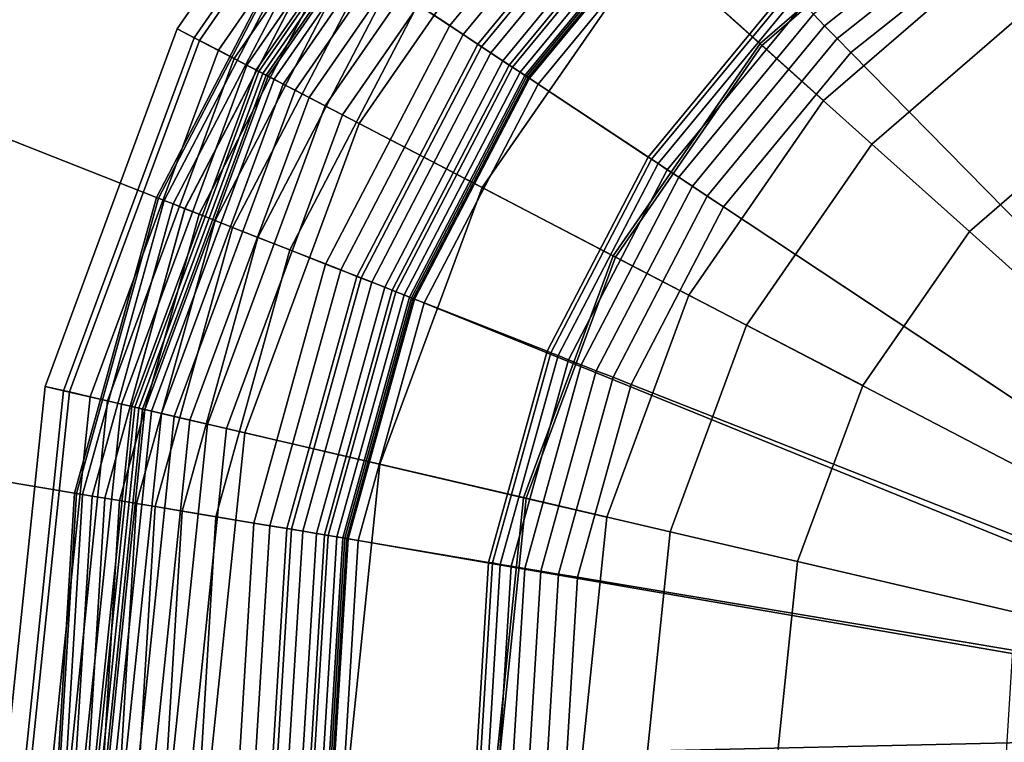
# Model space of a CAD drawing. Extents: x -43.1 to 43.1, y -41.3 to 41.3.
# Tile 184 of 256: x -13.951 to -13.161, y 13.241 to 13.821. Entities that reach past the tile are written whole.
import ezdxf

# ---------------------------------------------------------------- set-up
doc = ezdxf.new("R2010")
doc.units = 0
for name, color, linetype in [('LAMP', 7, 'CONTINUOUS'), ('LAMP_SUPPORT', 18, 'CONTINUOUS'), ('METAL_BASE', 254, 'CONTINUOUS')]:
    doc.layers.add(name, color=color, linetype=linetype)

msp = doc.modelspace()

# ---------------------------------------------------------------- linework, layer by layer
at = {"layer": 'LAMP'}
for points in [[(-13.3569, 13.8021, 49.8664), (-13.2004, 13.9376, 49.8664), (-13.3363, 14.1413, 49.8588), (-13.5392, 13.9656, 49.8588)], [(-13.8245, 13.8139, 51.8637), (-13.6504, 14.0653, 51.8637), (-13.639, 14.0551, 51.9815), (-13.811, 13.8068, 51.9815)], [(-13.8067, 13.8046, 51.6079), (-13.6355, 14.052, 51.6079), (-13.6504, 14.0653, 51.8637), (-13.8245, 13.8139, 51.8637)], [(-13.811, 13.8068, 51.9815), (-13.639, 14.0551, 51.9815), (-13.5954, 14.016, 52.1042), (-13.759, 13.7798, 52.1042)], [(-13.7915, 13.7967, 51.3235), (-13.6227, 14.0405, 51.3235), (-13.6355, 14.052, 51.6079), (-13.8067, 13.8046, 51.6079)], [(-13.7789, 13.7901, 51.0232), (-13.6121, 14.031, 51.0232), (-13.6227, 14.0405, 51.3235), (-13.7915, 13.7967, 51.3235)], [(-13.4451, 13.8811, 52.3306), (-13.2662, 14.0361, 52.3306), (-13.1993, 13.9358, 52.4176), (-13.3553, 13.8006, 52.4176)], [(-13.7688, 13.7848, 50.7202), (-13.6036, 14.0234, 50.7202), (-13.6121, 14.031, 51.0232), (-13.7789, 13.7901, 51.0232)], [(-13.7611, 13.7809, 50.4272), (-13.5972, 14.0176, 50.4272), (-13.6036, 14.0234, 50.7202), (-13.7688, 13.7848, 50.7202)], [(-13.756, 13.7782, 50.1573), (-13.5929, 14.0137, 50.1573), (-13.5972, 14.0176, 50.4272), (-13.7611, 13.7809, 50.4272)], [(-13.759, 13.7798, 52.1042), (-13.5954, 14.016, 52.1042), (-13.5279, 13.9555, 52.2234), (-13.6786, 13.7379, 52.2234)], [(-13.7532, 13.7768, 49.9233), (-13.5906, 14.0117, 49.9233), (-13.5929, 14.0137, 50.1573), (-13.756, 13.7782, 50.1573)], [(-13.7515, 13.7759, 49.9082), (-13.5891, 14.0104, 49.9082), (-13.5906, 14.0117, 49.9233), (-13.7532, 13.7768, 49.9233)], [(-13.7468, 13.7734, 49.8943), (-13.5852, 14.0068, 49.8943), (-13.5891, 14.0104, 49.9082), (-13.7515, 13.7759, 49.9082)], [(-13.7395, 13.7696, 49.8822), (-13.5791, 14.0014, 49.8822), (-13.5852, 14.0068, 49.8943), (-13.7468, 13.7734, 49.8943)], [(-13.73, 13.7647, 49.8722), (-13.5711, 13.9942, 49.8722), (-13.5791, 14.0014, 49.8822), (-13.7395, 13.7696, 49.8822)], [(-12.9925, 13.9653, 49.367), (-13.1624, 13.8806, 49.367), (-12.7422, 13.2504, 49.367), (-12.8069, 14.0051, 49.367)], [(-13.7187, 13.7588, 49.8647), (-13.5616, 13.9857, 49.8647), (-13.5711, 13.9942, 49.8722), (-13.73, 13.7647, 49.8722)], [(-13.7059, 13.7521, 49.8601), (-13.5508, 13.976, 49.8601), (-13.5616, 13.9857, 49.8647), (-13.7187, 13.7588, 49.8647)], [(-13.692, 13.7449, 49.8588), (-13.5392, 13.9656, 49.8588), (-13.5508, 13.976, 49.8601), (-13.7059, 13.7521, 49.8601)], [(-13.4748, 13.6318, 49.8664), (-13.3569, 13.8021, 49.8664), (-13.5392, 13.9656, 49.8588), (-13.692, 13.7449, 49.8588)], [(-13.6786, 13.7379, 52.2234), (-13.5279, 13.9555, 52.2234), (-13.4451, 13.8811, 52.3306), (-13.5799, 13.6865, 52.3306)], [(-13.3059, 13.7563, 49.367), (-13.1624, 13.8806, 49.367), (-13.2004, 13.9376, 49.8664), (-13.3569, 13.8021, 49.8664)], [(-13.3553, 13.8006, 52.4176), (-13.1993, 13.9358, 52.4176), (-13.1335, 13.8372, 52.4759), (-13.2671, 13.7215, 52.4759)], [(-13.5799, 13.6865, 52.3306), (-13.4451, 13.8811, 52.3306), (-13.3553, 13.8006, 52.4176), (-13.4729, 13.6308, 52.4176)], [(-13.3059, 13.7563, 49.367), (-13.414, 13.6002, 49.367), (-12.7422, 13.2504, 49.367), (-13.1624, 13.8806, 49.367)], [(-13.2671, 13.7215, 52.4759), (-13.1335, 13.8372, 52.4759), (-13.0752, 13.7498, 52.4972), (-13.1889, 13.6513, 52.4972)], [(-13.9306, 13.527, 51.8637), (-13.8245, 13.8139, 51.8637), (-13.811, 13.8068, 51.9815), (-13.9158, 13.5235, 51.9815)], [(-13.9111, 13.5225, 51.6079), (-13.8067, 13.8046, 51.6079), (-13.8245, 13.8139, 51.8637), (-13.9306, 13.527, 51.8637)], [(-13.0752, 13.7498, 52.4972), (-12.9405, 13.8169, 52.4972), (-12.7422, 13.2504, 52.4972), (-13.1889, 13.6513, 52.4972)], [(-13.9158, 13.5235, 51.9815), (-13.811, 13.8068, 51.9815), (-13.759, 13.7798, 52.1042), (-13.8587, 13.5103, 52.1042)], [(-13.8944, 13.5186, 51.3235), (-13.7915, 13.7967, 51.3235), (-13.8067, 13.8046, 51.6079), (-13.9111, 13.5225, 51.6079)], [(-13.8805, 13.5153, 51.0232), (-13.7789, 13.7901, 51.0232), (-13.7915, 13.7967, 51.3235), (-13.8944, 13.5186, 51.3235)], [(-13.414, 13.6002, 49.367), (-13.3059, 13.7563, 49.367), (-13.3569, 13.8021, 49.8664), (-13.4748, 13.6318, 49.8664)], [(-13.4729, 13.6308, 52.4176), (-13.3553, 13.8006, 52.4176), (-13.2671, 13.7215, 52.4759), (-13.3678, 13.5761, 52.4759)], [(-13.8694, 13.5128, 50.7202), (-13.7688, 13.7848, 50.7202), (-13.7789, 13.7901, 51.0232), (-13.8805, 13.5153, 51.0232)], [(-13.861, 13.5108, 50.4272), (-13.7611, 13.7809, 50.4272), (-13.7688, 13.7848, 50.7202), (-13.8694, 13.5128, 50.7202)], [(-13.8554, 13.5095, 50.1573), (-13.756, 13.7782, 50.1573), (-13.7611, 13.7809, 50.4272), (-13.861, 13.5108, 50.4272)], [(-13.8587, 13.5103, 52.1042), (-13.759, 13.7798, 52.1042), (-13.6786, 13.7379, 52.2234), (-13.7704, 13.4897, 52.2234)], [(-13.8524, 13.5088, 49.9233), (-13.7532, 13.7768, 49.9233), (-13.756, 13.7782, 50.1573), (-13.8554, 13.5095, 50.1573)], [(-13.8505, 13.5084, 49.9082), (-13.7515, 13.7759, 49.9082), (-13.7532, 13.7768, 49.9233), (-13.8524, 13.5088, 49.9233)], [(-13.8453, 13.5071, 49.8943), (-13.7468, 13.7734, 49.8943), (-13.7515, 13.7759, 49.9082), (-13.8505, 13.5084, 49.9082)], [(-13.8373, 13.5053, 49.8822), (-13.7395, 13.7696, 49.8822), (-13.7468, 13.7734, 49.8943), (-13.8453, 13.5071, 49.8943)], [(-13.8269, 13.5029, 49.8722), (-13.73, 13.7647, 49.8722), (-13.7395, 13.7696, 49.8822), (-13.8373, 13.5053, 49.8822)], [(-13.8144, 13.5, 49.8647), (-13.7187, 13.7588, 49.8647), (-13.73, 13.7647, 49.8722), (-13.8269, 13.5029, 49.8722)], [(-13.8004, 13.4967, 49.8601), (-13.7059, 13.7521, 49.8601), (-13.7187, 13.7588, 49.8647), (-13.8144, 13.5, 49.8647)], [(-13.7851, 13.4931, 49.8588), (-13.692, 13.7449, 49.8588), (-13.7059, 13.7521, 49.8601), (-13.8004, 13.4967, 49.8601)], [(-13.5466, 13.4376, 49.8664), (-13.4748, 13.6318, 49.8664), (-13.692, 13.7449, 49.8588), (-13.7851, 13.4931, 49.8588)], [(-13.7704, 13.4897, 52.2234), (-13.6786, 13.7379, 52.2234), (-13.5799, 13.6865, 52.3306), (-13.662, 13.4645, 52.3306)], [(-13.3678, 13.5761, 52.4759), (-13.2671, 13.7215, 52.4759), (-13.1889, 13.6513, 52.4972), (-13.2745, 13.5276, 52.4972)], [(-13.662, 13.4645, 52.3306), (-13.5799, 13.6865, 52.3306), (-13.4729, 13.6308, 52.4176), (-13.5445, 13.4372, 52.4176)], [(-13.2745, 13.5276, 52.4972), (-13.1889, 13.6513, 52.4972), (-12.7422, 13.2504, 52.4972), (-13.3267, 13.3865, 52.4972)], [(-13.4799, 13.4221, 49.367), (-13.414, 13.6002, 49.367), (-13.4748, 13.6318, 49.8664), (-13.5466, 13.4376, 49.8664)], [(-13.5445, 13.4372, 52.4176), (-13.4729, 13.6308, 52.4176), (-13.3678, 13.5761, 52.4759), (-13.4291, 13.4103, 52.4759)], [(-13.4799, 13.4221, 49.367), (-13.4994, 13.2332, 49.367), (-12.7422, 13.2504, 49.367), (-13.414, 13.6002, 49.367)], [(-13.4291, 13.4103, 52.4759), (-13.3678, 13.5761, 52.4759), (-13.2745, 13.5276, 52.4972), (-13.3267, 13.3865, 52.4972)], [(-13.9621, 13.2228, 51.8637), (-13.9306, 13.527, 51.8637), (-13.9158, 13.5235, 51.9815), (-13.9468, 13.2231, 51.9815)], [(-13.942, 13.2232, 51.6079), (-13.9111, 13.5225, 51.6079), (-13.9306, 13.527, 51.8637), (-13.9621, 13.2228, 51.8637)], [(-13.9468, 13.2231, 51.9815), (-13.9158, 13.5235, 51.9815), (-13.8587, 13.5103, 52.1042), (-13.8882, 13.2244, 52.1042)], [(-13.9249, 13.2236, 51.3235), (-13.8944, 13.5186, 51.3235), (-13.9111, 13.5225, 51.6079), (-13.942, 13.2232, 51.6079)], [(-13.9106, 13.2239, 51.0232), (-13.8805, 13.5153, 51.0232), (-13.8944, 13.5186, 51.3235), (-13.9249, 13.2236, 51.3235)], [(-13.8992, 13.2242, 50.7202), (-13.8694, 13.5128, 50.7202), (-13.8805, 13.5153, 51.0232), (-13.9106, 13.2239, 51.0232)], [(-13.8906, 13.2244, 50.4272), (-13.861, 13.5108, 50.4272), (-13.8694, 13.5128, 50.7202), (-13.8992, 13.2242, 50.7202)], [(-13.8848, 13.2245, 50.1573), (-13.8554, 13.5095, 50.1573), (-13.861, 13.5108, 50.4272), (-13.8906, 13.2244, 50.4272)], [(-13.8882, 13.2244, 52.1042), (-13.8587, 13.5103, 52.1042), (-13.7704, 13.4897, 52.2234), (-13.7976, 13.2265, 52.2234)], [(-13.8817, 13.2246, 49.9233), (-13.8524, 13.5088, 49.9233), (-13.8554, 13.5095, 50.1573), (-13.8848, 13.2245, 50.1573)], [(-13.8798, 13.2246, 49.9082), (-13.8505, 13.5084, 49.9082), (-13.8524, 13.5088, 49.9233), (-13.8817, 13.2246, 49.9233)], [(-13.8745, 13.2247, 49.8943), (-13.8453, 13.5071, 49.8943), (-13.8505, 13.5084, 49.9082), (-13.8798, 13.2246, 49.9082)], [(-13.8663, 13.2249, 49.8822), (-13.8373, 13.5053, 49.8822), (-13.8453, 13.5071, 49.8943), (-13.8745, 13.2247, 49.8943)], [(-13.8556, 13.2252, 49.8722), (-13.8269, 13.5029, 49.8722), (-13.8373, 13.5053, 49.8822), (-13.8663, 13.2249, 49.8822)], [(-13.8428, 13.2255, 49.8647), (-13.8144, 13.5, 49.8647), (-13.8269, 13.5029, 49.8722), (-13.8556, 13.2252, 49.8722)], [(-13.8284, 13.2258, 49.8601), (-13.8004, 13.4967, 49.8601), (-13.8144, 13.5, 49.8647), (-13.8428, 13.2255, 49.8647)], [(-13.8127, 13.2261, 49.8588), (-13.7851, 13.4931, 49.8588), (-13.8004, 13.4967, 49.8601), (-13.8284, 13.2258, 49.8601)], [(-13.5679, 13.2317, 49.8664), (-13.5466, 13.4376, 49.8664), (-13.7851, 13.4931, 49.8588), (-13.8127, 13.2261, 49.8588)], [(-13.7976, 13.2265, 52.2234), (-13.7704, 13.4897, 52.2234), (-13.662, 13.4645, 52.3306), (-13.6863, 13.229, 52.3306)], [(-13.6863, 13.229, 52.3306), (-13.662, 13.4645, 52.3306), (-13.5445, 13.4372, 52.4176), (-13.5658, 13.2317, 52.4176)], [(-13.4994, 13.2332, 49.367), (-13.4799, 13.4221, 49.367), (-13.5466, 13.4376, 49.8664), (-13.5679, 13.2317, 49.8664)], [(-13.5658, 13.2317, 52.4176), (-13.5445, 13.4372, 52.4176), (-13.4291, 13.4103, 52.4759), (-13.4473, 13.2344, 52.4759)], [(-13.4473, 13.2344, 52.4759), (-13.4291, 13.4103, 52.4759), (-13.3267, 13.3865, 52.4972), (-13.3422, 13.2368, 52.4972)], [(-13.3422, 13.2368, 52.4972), (-13.3267, 13.3865, 52.4972), (-12.7422, 13.2504, 52.4972), (-13.32, 13.088, 52.4972)], [(-13.4713, 13.0455, 49.367), (-13.3974, 12.8706, 49.367), (-12.7422, 13.2504, 49.367), (-13.4994, 13.2332, 49.367)], [(-13.2824, 12.7195, 49.367), (-12.7422, 13.2504, 49.367), (-13.3974, 12.8706, 49.367)], [(-13.2614, 12.9494, 52.4972), (-13.32, 13.088, 52.4972), (-12.7422, 13.2504, 52.4972)], [(-13.1334, 12.6019, 49.367), (-12.9598, 12.525, 49.367), (-12.7422, 13.2504, 49.367), (-13.2824, 12.7195, 49.367)], [(-13.0522, 12.7365, 52.4972), (-13.1702, 12.8298, 52.4972), (-13.2614, 12.9494, 52.4972), (-12.7422, 13.2504, 52.4972)]]:
    msp.add_3dface(points, dxfattribs=at)
at = {"layer": 'LAMP_SUPPORT'}
for points in [[(-12.7539, 13.2694, 48.7749), (-12.7655, 13.2602, 48.7749), (-13.2593, 14.0534, 48.7749), (-13.0804, 14.1426, 48.7749)], [(-12.7655, 13.2602, 48.7749), (-13.5429, 13.7748, 48.7749), (-13.4157, 13.929, 48.7749), (-13.2593, 14.0534, 48.7749)], [(-13.4596, 13.9737, 49.7394), (-13.5951, 13.8093, 49.7394), (-13.6728, 13.8608, 49.7394), (-13.525, 14.0402, 49.7394)], [(-13.4903, 14.0049, 46.1378), (-13.6316, 13.8335, 46.1378), (-13.6059, 13.8165, 46.1302), (-13.4687, 13.9829, 46.1302)], [(-13.4687, 13.9829, 46.1302), (-13.6059, 13.8165, 46.1302), (-13.5804, 13.7996, 46.1202), (-13.4472, 13.9611, 46.1202)], [(-13.4498, 13.9637, 49.7378), (-13.5834, 13.8016, 49.7378), (-13.5951, 13.8093, 49.7394), (-13.4596, 13.9737, 49.7394)], [(-13.4409, 13.9546, 49.7333), (-13.5728, 13.7946, 49.7333), (-13.5834, 13.8016, 49.7378), (-13.4498, 13.9637, 49.7378)], [(-13.4472, 13.9611, 46.1202), (-13.5804, 13.7996, 46.1202), (-13.5581, 13.7848, 46.1081), (-13.4285, 13.942, 46.1081)], [(-13.4329, 13.9465, 49.7261), (-13.5633, 13.7883, 49.7261), (-13.5728, 13.7946, 49.7333), (-13.4409, 13.9546, 49.7333)], [(-13.4263, 13.9398, 49.7167), (-13.5555, 13.7831, 49.7167), (-13.5633, 13.7883, 49.7261), (-13.4329, 13.9465, 49.7261)], [(-13.4285, 13.942, 46.1081), (-13.5581, 13.7848, 46.1081), (-13.5419, 13.7742, 46.0942), (-13.4149, 13.9282, 46.0942)], [(-13.4213, 13.9346, 49.7054), (-13.5495, 13.7791, 49.7054), (-13.5555, 13.7831, 49.7167), (-13.4263, 13.9398, 49.7167)], [(-13.418, 13.9314, 49.6925), (-13.5456, 13.7766, 49.6925), (-13.5495, 13.7791, 49.7054), (-13.4213, 13.9346, 49.7054)], [(-13.4169, 13.9302, 49.6786), (-13.5443, 13.7757, 49.6786), (-13.5456, 13.7766, 49.6925), (-13.418, 13.9314, 49.6925)], [(-13.1814, 13.9312, 45.0055), (-13.3141, 13.8256, 45.0055), (-13.3051, 13.8164, 44.9979), (-13.1745, 13.9203, 44.9979)], [(-13.4157, 13.929, 48.7749), (-13.5429, 13.7748, 48.7749), (-13.5443, 13.7757, 49.6786), (-13.4169, 13.9302, 49.6786)], [(-13.4149, 13.9282, 46.0942), (-13.5419, 13.7742, 46.0942), (-13.535, 13.7696, 46.0789), (-13.4091, 13.9223, 46.0789)], [(-13.4091, 13.9223, 46.0789), (-13.535, 13.7696, 46.0789), (-13.4466, 13.711, 45.0568), (-13.3348, 13.8467, 45.0568)], [(-13.1745, 13.9203, 44.9979), (-13.3051, 13.8164, 44.9979), (-13.2949, 13.8061, 44.9931), (-13.1667, 13.9081, 44.9931)], [(-13.1667, 13.9081, 44.9931), (-13.2949, 13.8061, 44.9931), (-13.284, 13.795, 44.9914), (-13.1583, 13.895, 44.9914)], [(-13.7276, 13.897, 46.2099), (-13.8413, 13.6787, 46.2099), (-13.8397, 13.678, 46.1948), (-13.7262, 13.8961, 46.1948)], [(-13.7276, 13.897, 49.6738), (-13.8413, 13.6787, 49.6738), (-13.8413, 13.6787, 46.2099), (-13.7276, 13.897, 46.2099)], [(-13.7262, 13.8961, 49.6888), (-13.8397, 13.678, 49.6888), (-13.8413, 13.6787, 49.6738), (-13.7276, 13.897, 49.6738)], [(-13.7262, 13.8961, 46.1948), (-13.8397, 13.678, 46.1948), (-13.8351, 13.6762, 46.181), (-13.722, 13.8934, 46.181)], [(-13.722, 13.8934, 49.7026), (-13.8351, 13.6762, 49.7026), (-13.8397, 13.678, 49.6888), (-13.7262, 13.8961, 49.6888)], [(-13.722, 13.8934, 46.181), (-13.8351, 13.6762, 46.181), (-13.8279, 13.6734, 46.1688), (-13.7156, 13.8891, 46.1688)], [(-13.7156, 13.8891, 49.7148), (-13.8279, 13.6734, 49.7148), (-13.8351, 13.6762, 49.7026), (-13.722, 13.8934, 49.7026)], [(-13.1583, 13.895, 44.9914), (-13.284, 13.795, 44.9914), (-13.0358, 13.5424, 44.9914), (-12.9681, 13.5963, 44.9914)], [(-13.7156, 13.8891, 46.1688), (-13.8279, 13.6734, 46.1688), (-13.8184, 13.6696, 46.1587), (-13.7071, 13.8835, 46.1587)], [(-13.7071, 13.8835, 49.725), (-13.8184, 13.6697, 49.725), (-13.8279, 13.6734, 49.7148), (-13.7156, 13.8891, 49.7148)], [(-13.7071, 13.8835, 46.1587), (-13.8184, 13.6696, 46.1587), (-13.807, 13.6652, 46.1509), (-13.6969, 13.8767, 46.1509)], [(-13.6969, 13.8767, 49.7328), (-13.807, 13.6652, 49.7328), (-13.8184, 13.6697, 49.725), (-13.7071, 13.8835, 49.725)], [(-13.6969, 13.8767, 46.1509), (-13.807, 13.6652, 46.1509), (-13.7942, 13.6601, 46.146), (-13.6854, 13.8691, 46.146)], [(-13.6854, 13.8691, 49.7377), (-13.7942, 13.6601, 49.7377), (-13.807, 13.6652, 49.7328), (-13.6969, 13.8767, 49.7328)], [(-13.6854, 13.8691, 46.146), (-13.7942, 13.6601, 46.146), (-13.7802, 13.6546, 46.1442), (-13.6728, 13.8608, 46.1442)], [(-13.6728, 13.8608, 49.7394), (-13.7802, 13.6546, 49.7394), (-13.7942, 13.6601, 49.7377), (-13.6854, 13.8691, 49.7377)], [(-13.6728, 13.8608, 46.1442), (-13.7802, 13.6546, 46.1442), (-13.7598, 13.6466, 46.1425), (-13.6545, 13.8487, 46.1425)], [(-13.5951, 13.8093, 49.7394), (-13.6934, 13.6204, 49.7394), (-13.7802, 13.6546, 49.7394), (-13.6728, 13.8608, 49.7394)], [(-13.6545, 13.8487, 46.1425), (-13.7598, 13.6466, 46.1425), (-13.7342, 13.6365, 46.1378), (-13.6316, 13.8335, 46.1378)], [(-13.3348, 13.8467, 45.0568), (-13.4466, 13.711, 45.0568), (-13.4439, 13.7092, 45.0415), (-13.3325, 13.8443, 45.0415)], [(-13.3325, 13.8443, 45.0415), (-13.4439, 13.7092, 45.0415), (-13.4387, 13.7058, 45.0276), (-13.3281, 13.8399, 45.0276)], [(-13.3281, 13.8399, 45.0276), (-13.4387, 13.7058, 45.0276), (-13.4313, 13.7009, 45.0155), (-13.3219, 13.8335, 45.0155)], [(-13.6316, 13.8335, 46.1378), (-13.7342, 13.6365, 46.1378), (-13.7055, 13.6252, 46.1302), (-13.6059, 13.8165, 46.1302)], [(-13.3219, 13.8335, 45.0155), (-13.4313, 13.7009, 45.0155), (-13.422, 13.6948, 45.0055), (-13.3141, 13.8256, 45.0055)], [(-13.3141, 13.8256, 45.0055), (-13.422, 13.6948, 45.0055), (-13.4112, 13.6876, 44.9979), (-13.3051, 13.8164, 44.9979)], [(-13.6059, 13.8165, 46.1302), (-13.7055, 13.6252, 46.1302), (-13.677, 13.614, 46.1202), (-13.5804, 13.7996, 46.1202)], [(-13.3051, 13.8164, 44.9979), (-13.4112, 13.6876, 44.9979), (-13.3992, 13.6796, 44.9931), (-13.2949, 13.8061, 44.9931)], [(-13.5834, 13.8016, 49.7378), (-13.6804, 13.6153, 49.7378), (-13.6934, 13.6204, 49.7394), (-13.5951, 13.8093, 49.7394)], [(-13.2949, 13.8061, 44.9931), (-13.3992, 13.6796, 44.9931), (-13.3862, 13.6711, 44.9914), (-13.284, 13.795, 44.9914)], [(-13.5728, 13.7946, 49.7333), (-13.6685, 13.6106, 49.7333), (-13.6804, 13.6153, 49.7378), (-13.5834, 13.8016, 49.7378)], [(-13.5804, 13.7996, 46.1202), (-13.677, 13.614, 46.1202), (-13.6521, 13.6042, 46.1081), (-13.5581, 13.7848, 46.1081)], [(-13.5633, 13.7883, 49.7261), (-13.658, 13.6065, 49.7261), (-13.6685, 13.6106, 49.7333), (-13.5728, 13.7946, 49.7333)], [(-13.5555, 13.7831, 49.7167), (-13.6492, 13.603, 49.7167), (-13.658, 13.6065, 49.7261), (-13.5633, 13.7883, 49.7261)], [(-13.284, 13.795, 44.9914), (-13.3862, 13.6711, 44.9914), (-13.0909, 13.4756, 44.9914), (-13.0358, 13.5424, 44.9914)], [(-13.5581, 13.7848, 46.1081), (-13.6521, 13.6042, 46.1081), (-13.6341, 13.5971, 46.0942), (-13.5419, 13.7742, 46.0942)], [(-13.5495, 13.7791, 49.7054), (-13.6425, 13.6004, 49.7054), (-13.6492, 13.603, 49.7167), (-13.5555, 13.7831, 49.7167)], [(-13.5456, 13.7766, 49.6925), (-13.6382, 13.5987, 49.6925), (-13.6425, 13.6004, 49.7054), (-13.5495, 13.7791, 49.7054)], [(-13.5443, 13.7757, 49.6786), (-13.6367, 13.5981, 49.6786), (-13.6382, 13.5987, 49.6925), (-13.5456, 13.7766, 49.6925)], [(-13.5429, 13.7748, 48.7749), (-13.6352, 13.5975, 48.7749), (-13.6367, 13.5981, 49.6786), (-13.5443, 13.7757, 49.6786)], [(-12.7655, 13.2602, 48.7749), (-12.7694, 13.246, 48.7749), (-13.6352, 13.5975, 48.7749), (-13.5429, 13.7748, 48.7749)], [(-13.5419, 13.7742, 46.0942), (-13.6341, 13.5971, 46.0942), (-13.6264, 13.594, 46.0789), (-13.535, 13.7696, 46.0789)], [(-13.535, 13.7696, 46.0789), (-13.6264, 13.594, 46.0789), (-13.5277, 13.5552, 45.0568), (-13.4466, 13.711, 45.0568)], [(-13.4466, 13.711, 45.0568), (-13.5277, 13.5552, 45.0568), (-13.5247, 13.554, 45.0415), (-13.4439, 13.7092, 45.0415)], [(-13.4439, 13.7092, 45.0415), (-13.5247, 13.554, 45.0415), (-13.5189, 13.5517, 45.0276), (-13.4387, 13.7058, 45.0276)], [(-13.4387, 13.7058, 45.0276), (-13.5189, 13.5517, 45.0276), (-13.5106, 13.5484, 45.0155), (-13.4313, 13.7009, 45.0155)], [(-13.4313, 13.7009, 45.0155), (-13.5106, 13.5484, 45.0155), (-13.5003, 13.5444, 45.0055), (-13.422, 13.6948, 45.0055)], [(-13.422, 13.6948, 45.0055), (-13.5003, 13.5444, 45.0055), (-13.4883, 13.5396, 44.9979), (-13.4112, 13.6876, 44.9979)], [(-13.4112, 13.6876, 44.9979), (-13.4883, 13.5396, 44.9979), (-13.4748, 13.5343, 44.9931), (-13.3992, 13.6796, 44.9931)], [(-13.8413, 13.6787, 46.2099), (-13.9071, 13.4414, 46.2099), (-13.9054, 13.4411, 46.1948), (-13.8397, 13.678, 46.1948)], [(-13.8413, 13.6787, 49.6738), (-13.9071, 13.4414, 49.6738), (-13.9071, 13.4414, 46.2099), (-13.8413, 13.6787, 46.2099)], [(-13.8397, 13.678, 49.6888), (-13.9054, 13.4411, 49.6888), (-13.9071, 13.4414, 49.6738), (-13.8413, 13.6787, 49.6738)], [(-13.8397, 13.678, 46.1948), (-13.9054, 13.4411, 46.1948), (-13.9005, 13.4403, 46.181), (-13.8351, 13.6762, 46.181)], [(-13.8351, 13.6762, 49.7026), (-13.9005, 13.4403, 49.7026), (-13.9054, 13.4411, 49.6888), (-13.8397, 13.678, 49.6888)], [(-13.3992, 13.6796, 44.9931), (-13.4748, 13.5343, 44.9931), (-13.4603, 13.5286, 44.9914), (-13.3862, 13.6711, 44.9914)], [(-13.8351, 13.6762, 46.181), (-13.9005, 13.4403, 46.181), (-13.8928, 13.439, 46.1688), (-13.8279, 13.6734, 46.1688)], [(-13.8279, 13.6734, 49.7148), (-13.8928, 13.439, 49.7148), (-13.9005, 13.4403, 49.7026), (-13.8351, 13.6762, 49.7026)], [(-13.8279, 13.6734, 46.1688), (-13.8928, 13.439, 46.1688), (-13.8828, 13.4374, 46.1587), (-13.8184, 13.6696, 46.1587)], [(-13.8184, 13.6697, 49.725), (-13.8828, 13.4374, 49.725), (-13.8928, 13.439, 49.7148), (-13.8279, 13.6734, 49.7148)], [(-13.807, 13.6652, 49.7328), (-13.8708, 13.4354, 49.7328), (-13.8828, 13.4374, 49.725), (-13.8184, 13.6697, 49.725)], [(-13.8184, 13.6696, 46.1587), (-13.8828, 13.4374, 46.1587), (-13.8708, 13.4354, 46.1509), (-13.807, 13.6652, 46.1509)], [(-13.3862, 13.6711, 44.9914), (-13.4603, 13.5286, 44.9914), (-13.1308, 13.3988, 44.9914), (-13.0909, 13.4756, 44.9914)], [(-13.807, 13.6652, 46.1509), (-13.8708, 13.4354, 46.1509), (-13.8572, 13.4331, 46.146), (-13.7942, 13.6601, 46.146)], [(-13.7942, 13.6601, 49.7377), (-13.8572, 13.4331, 49.7377), (-13.8708, 13.4354, 49.7328), (-13.807, 13.6652, 49.7328)], [(-13.7942, 13.6601, 46.146), (-13.8572, 13.4331, 46.146), (-13.8423, 13.4306, 46.1442), (-13.7802, 13.6546, 46.1442)], [(-13.7802, 13.6546, 49.7394), (-13.8423, 13.4306, 49.7394), (-13.8572, 13.4331, 49.7377), (-13.7942, 13.6601, 49.7377)], [(-13.7802, 13.6546, 46.1442), (-13.8423, 13.4306, 46.1442), (-13.8207, 13.427, 46.1425), (-13.7598, 13.6466, 46.1425)], [(-13.6934, 13.6204, 49.7394), (-13.7503, 13.4152, 49.7394), (-13.8423, 13.4306, 49.7394), (-13.7802, 13.6546, 49.7394)], [(-13.7598, 13.6466, 46.1425), (-13.8207, 13.427, 46.1425), (-13.7935, 13.4224, 46.1378), (-13.7342, 13.6365, 46.1378)], [(-13.7342, 13.6365, 46.1378), (-13.7935, 13.4224, 46.1378), (-13.7631, 13.4173, 46.1302), (-13.7055, 13.6252, 46.1302)], [(-13.7055, 13.6252, 46.1302), (-13.7631, 13.4173, 46.1302), (-13.7329, 13.4123, 46.1202), (-13.677, 13.614, 46.1202)], [(-13.6804, 13.6153, 49.7378), (-13.7366, 13.4129, 49.7378), (-13.7503, 13.4152, 49.7394), (-13.6934, 13.6204, 49.7394)], [(-13.6685, 13.6106, 49.7333), (-13.7239, 13.4108, 49.7333), (-13.7366, 13.4129, 49.7378), (-13.6804, 13.6153, 49.7378)], [(-13.677, 13.614, 46.1202), (-13.7329, 13.4123, 46.1202), (-13.7065, 13.4079, 46.1081), (-13.6521, 13.6042, 46.1081)], [(-13.658, 13.6065, 49.7261), (-13.7128, 13.4089, 49.7261), (-13.7239, 13.4108, 49.7333), (-13.6685, 13.6106, 49.7333)], [(-13.6492, 13.603, 49.7167), (-13.7035, 13.4074, 49.7167), (-13.7128, 13.4089, 49.7261), (-13.658, 13.6065, 49.7261)], [(-13.6521, 13.6042, 46.1081), (-13.7065, 13.4079, 46.1081), (-13.6875, 13.4047, 46.0942), (-13.6341, 13.5971, 46.0942)], [(-13.6425, 13.6004, 49.7054), (-13.6964, 13.4062, 49.7054), (-13.7035, 13.4074, 49.7167), (-13.6492, 13.603, 49.7167)], [(-13.6382, 13.5987, 49.6925), (-13.6918, 13.4054, 49.6925), (-13.6964, 13.4062, 49.7054), (-13.6425, 13.6004, 49.7054)], [(-13.6367, 13.5981, 49.6786), (-13.6902, 13.4051, 49.6786), (-13.6918, 13.4054, 49.6925), (-13.6382, 13.5987, 49.6925)], [(-13.6352, 13.5975, 48.7749), (-13.6886, 13.4049, 48.7749), (-13.6902, 13.4051, 49.6786), (-13.6367, 13.5981, 49.6786)], [(-12.7694, 13.246, 48.7749), (-13.6886, 13.4049, 48.7749), (-13.6352, 13.5975, 48.7749)], [(-13.6341, 13.5971, 46.0942), (-13.6875, 13.4047, 46.0942), (-13.6793, 13.4033, 46.0789), (-13.6264, 13.594, 46.0789)], [(-13.6264, 13.594, 46.0789), (-13.6793, 13.4033, 46.0789), (-13.5747, 13.3858, 45.0568), (-13.5277, 13.5552, 45.0568)], [(-13.5277, 13.5552, 45.0568), (-13.5747, 13.3858, 45.0568), (-13.5715, 13.3853, 45.0415), (-13.5247, 13.554, 45.0415)], [(-13.5247, 13.554, 45.0415), (-13.5715, 13.3853, 45.0415), (-13.5653, 13.3842, 45.0276), (-13.5189, 13.5517, 45.0276)], [(-13.5189, 13.5517, 45.0276), (-13.5653, 13.3842, 45.0276), (-13.5566, 13.3828, 45.0155), (-13.5106, 13.5484, 45.0155)], [(-13.5106, 13.5484, 45.0155), (-13.5566, 13.3828, 45.0155), (-13.5456, 13.3809, 45.0055), (-13.5003, 13.5444, 45.0055)], [(-13.5003, 13.5444, 45.0055), (-13.5456, 13.3809, 45.0055), (-13.5328, 13.3788, 44.9979), (-13.4883, 13.5396, 44.9979)], [(-13.4883, 13.5396, 44.9979), (-13.5328, 13.3788, 44.9979), (-13.5186, 13.3764, 44.9931), (-13.4748, 13.5343, 44.9931)], [(-13.4748, 13.5343, 44.9931), (-13.5186, 13.3764, 44.9931), (-13.5033, 13.3739, 44.9914), (-13.4603, 13.5286, 44.9914)], [(-13.4603, 13.5286, 44.9914), (-13.5033, 13.3739, 44.9914), (-13.154, 13.3154, 44.9914), (-13.1308, 13.3988, 44.9914)], [(-13.9071, 13.4414, 46.2099), (-13.9221, 13.1957, 46.2099), (-13.9204, 13.1958, 46.1948), (-13.9054, 13.4411, 46.1948)], [(-13.9071, 13.4414, 49.6738), (-13.9221, 13.1957, 49.6738), (-13.9221, 13.1957, 46.2099), (-13.9071, 13.4414, 46.2099)], [(-13.9054, 13.4411, 49.6888), (-13.9204, 13.1958, 49.6888), (-13.9221, 13.1957, 49.6738), (-13.9071, 13.4414, 49.6738)], [(-13.9054, 13.4411, 46.1948), (-13.9204, 13.1958, 46.1948), (-13.9154, 13.196, 46.181), (-13.9005, 13.4403, 46.181)], [(-13.9005, 13.4403, 49.7026), (-13.9154, 13.196, 49.7026), (-13.9204, 13.1958, 49.6888), (-13.9054, 13.4411, 49.6888)], [(-13.9005, 13.4403, 46.181), (-13.9154, 13.196, 46.181), (-13.9077, 13.1963, 46.1688), (-13.8928, 13.439, 46.1688)], [(-13.8928, 13.439, 49.7148), (-13.9077, 13.1963, 49.7148), (-13.9154, 13.196, 49.7026), (-13.9005, 13.4403, 49.7026)], [(-13.8928, 13.439, 46.1688), (-13.9077, 13.1963, 46.1688), (-13.8975, 13.1968, 46.1587), (-13.8828, 13.4374, 46.1587)], [(-13.8828, 13.4374, 49.725), (-13.8975, 13.1968, 49.725), (-13.9077, 13.1963, 49.7148), (-13.8928, 13.439, 49.7148)], [(-13.8828, 13.4374, 46.1587), (-13.8975, 13.1968, 46.1587), (-13.8853, 13.1973, 46.1509), (-13.8708, 13.4354, 46.1509)], [(-13.8708, 13.4354, 49.7328), (-13.8853, 13.1973, 49.7328), (-13.8975, 13.1968, 49.725), (-13.8828, 13.4374, 49.725)], [(-13.8708, 13.4354, 46.1509), (-13.8853, 13.1973, 46.1509), (-13.8715, 13.1979, 46.146), (-13.8572, 13.4331, 46.146)], [(-13.8572, 13.4331, 49.7377), (-13.8715, 13.1979, 49.7377), (-13.8853, 13.1973, 49.7328), (-13.8708, 13.4354, 49.7328)], [(-13.8572, 13.4331, 46.146), (-13.8715, 13.1979, 46.146), (-13.8565, 13.1986, 46.1442), (-13.8423, 13.4306, 46.1442)], [(-13.8423, 13.4306, 49.7394), (-13.8565, 13.1986, 49.7394), (-13.8715, 13.1979, 49.7377), (-13.8572, 13.4331, 49.7377)], [(-13.8423, 13.4306, 46.1442), (-13.8565, 13.1986, 46.1442), (-13.8346, 13.1995, 46.1425), (-13.8207, 13.427, 46.1425)], [(-13.7503, 13.4152, 49.7394), (-13.7633, 13.2026, 49.7394), (-13.8565, 13.1986, 49.7394), (-13.8423, 13.4306, 49.7394)], [(-13.8207, 13.427, 46.1425), (-13.8346, 13.1995, 46.1425), (-13.8071, 13.2007, 46.1378), (-13.7935, 13.4224, 46.1378)], [(-13.7935, 13.4224, 46.1378), (-13.8071, 13.2007, 46.1378), (-13.7763, 13.2021, 46.1302), (-13.7631, 13.4173, 46.1302)], [(-13.7631, 13.4173, 46.1302), (-13.7763, 13.2021, 46.1302), (-13.7457, 13.2034, 46.1202), (-13.7329, 13.4123, 46.1202)], [(-13.7366, 13.4129, 49.7378), (-13.7494, 13.2032, 49.7378), (-13.7633, 13.2026, 49.7394), (-13.7503, 13.4152, 49.7394)], [(-13.7239, 13.4108, 49.7333), (-13.7366, 13.2038, 49.7333), (-13.7494, 13.2032, 49.7378), (-13.7366, 13.4129, 49.7378)], [(-13.7329, 13.4123, 46.1202), (-13.7457, 13.2034, 46.1202), (-13.719, 13.2046, 46.1081), (-13.7065, 13.4079, 46.1081)], [(-13.7128, 13.4089, 49.7261), (-13.7253, 13.2043, 49.7261), (-13.7366, 13.2038, 49.7333), (-13.7239, 13.4108, 49.7333)], [(-13.7035, 13.4074, 49.7167), (-13.7159, 13.2047, 49.7167), (-13.7253, 13.2043, 49.7261), (-13.7128, 13.4089, 49.7261)], [(-13.7065, 13.4079, 46.1081), (-13.719, 13.2046, 46.1081), (-13.6997, 13.2054, 46.0942), (-13.6875, 13.4047, 46.0942)], [(-13.6964, 13.4062, 49.7054), (-13.7087, 13.205, 49.7054), (-13.7159, 13.2047, 49.7167), (-13.7035, 13.4074, 49.7167)], [(-13.6918, 13.4054, 49.6925), (-13.7041, 13.2052, 49.6925), (-13.7087, 13.205, 49.7054), (-13.6964, 13.4062, 49.7054)], [(-13.6902, 13.4051, 49.6786), (-13.7024, 13.2053, 49.6786), (-13.7041, 13.2052, 49.6925), (-13.6918, 13.4054, 49.6925)], [(-13.6886, 13.4049, 48.7749), (-13.7008, 13.2054, 48.7749), (-13.7024, 13.2053, 49.6786), (-13.6902, 13.4051, 49.6786)], [(-12.7694, 13.246, 48.7749), (-12.7643, 13.2322, 48.7749), (-13.7008, 13.2054, 48.7749), (-13.6886, 13.4049, 48.7749)], [(-13.6875, 13.4047, 46.0942), (-13.6997, 13.2054, 46.0942), (-13.6913, 13.2058, 46.0789), (-13.6793, 13.4033, 46.0789)], [(-13.6793, 13.4033, 46.0789), (-13.6913, 13.2058, 46.0789), (-13.5854, 13.2104, 45.0568), (-13.5747, 13.3858, 45.0568)], [(-13.5747, 13.3858, 45.0568), (-13.5854, 13.2104, 45.0568), (-13.5822, 13.2105, 45.0415), (-13.5715, 13.3853, 45.0415)], [(-13.5715, 13.3853, 45.0415), (-13.5822, 13.2105, 45.0415), (-13.5759, 13.2108, 45.0276), (-13.5653, 13.3842, 45.0276)], [(-13.5653, 13.3842, 45.0276), (-13.5759, 13.2108, 45.0276), (-13.5671, 13.2112, 45.0155), (-13.5566, 13.3828, 45.0155)], [(-13.5566, 13.3828, 45.0155), (-13.5671, 13.2112, 45.0155), (-13.556, 13.2117, 45.0055), (-13.5456, 13.3809, 45.0055)], [(-13.5456, 13.3809, 45.0055), (-13.556, 13.2117, 45.0055), (-13.543, 13.2122, 44.9979), (-13.5328, 13.3788, 44.9979)], [(-13.5328, 13.3788, 44.9979), (-13.543, 13.2122, 44.9979), (-13.5286, 13.2129, 44.9931), (-13.5186, 13.3764, 44.9931)], [(-13.5186, 13.3764, 44.9931), (-13.5286, 13.2129, 44.9931), (-13.5131, 13.2136, 44.9914), (-13.5033, 13.3739, 44.9914)], [(-13.5033, 13.3739, 44.9914), (-13.5131, 13.2136, 44.9914), (-13.1593, 13.229, 44.9914), (-13.154, 13.3154, 44.9914)]]:
    msp.add_3dface(points, dxfattribs=at)
at = {"layer": 'METAL_BASE'}
for points in [[(-13.7769, 39.5777, 30.241), (-13.7428, 39.5898, 30.106), (-0.2948, 1.6139, 30.106), (-0.3289, 1.6019, 30.241)], [(-13.7428, 39.5898, 30.106), (-13.7769, 39.5777, 29.9709), (-0.3289, 1.6019, 29.9709), (-0.2948, 1.6139, 30.106)], [(-13.8701, 39.5447, 30.3399), (-13.7769, 39.5777, 30.241), (-0.3289, 1.6019, 30.241), (-0.4221, 1.5689, 30.3399)], [(-13.7769, 39.5777, 29.9709), (-13.8701, 39.5447, 29.872), (-0.4221, 1.5689, 29.872), (-0.3289, 1.6019, 29.9709)], [(-13.9974, 39.4997, 30.3761), (-13.8701, 39.5447, 30.3399), (-0.4221, 1.5689, 30.3399), (-0.5494, 1.5238, 30.3761)], [(-13.8701, 39.5447, 29.872), (-13.9974, 39.4997, 29.8358), (-0.5494, 1.5238, 29.8358), (-0.4221, 1.5689, 29.872)], [(-14.1247, 39.4546, 30.3399), (-13.9974, 39.4997, 30.3761), (-0.5494, 1.5238, 30.3761), (-0.6767, 1.4787, 30.3399)], [(-13.9974, 39.4997, 29.8358), (-14.1247, 39.4546, 29.872), (-0.6767, 1.4787, 29.872), (-0.5494, 1.5238, 29.8358)], [(-14.2179, 39.4216, 30.241), (-14.1247, 39.4546, 30.3399), (-0.6767, 1.4787, 30.3399), (-0.7699, 1.4457, 30.241)], [(-14.1247, 39.4546, 29.872), (-14.2179, 39.4216, 29.9709), (-0.7699, 1.4457, 29.9709), (-0.6767, 1.4787, 29.872)], [(-14.252, 39.4095, 30.106), (-14.2179, 39.4216, 30.241), (-0.7699, 1.4457, 30.241), (-0.8041, 1.4336, 30.106)], [(-14.2179, 39.4216, 29.9709), (-14.252, 39.4095, 30.106), (-0.8041, 1.4336, 30.106), (-0.7699, 1.4457, 29.9709)], [(-17.3273, 27.909, 39.447), (-17.2967, 27.9283, 39.312), (-0.5995, 1.5326, 39.312), (-0.6301, 1.5132, 39.447)], [(-17.2967, 27.9283, 39.312), (-17.3273, 27.909, 39.1769), (-0.6301, 1.5132, 39.1769), (-0.5995, 1.5326, 39.312)], [(-17.4109, 27.8561, 39.5459), (-17.3273, 27.909, 39.447), (-0.6301, 1.5132, 39.447), (-0.7137, 1.4604, 39.5459)], [(-17.3273, 27.909, 39.1769), (-17.4109, 27.8561, 39.0781), (-0.7137, 1.4604, 39.0781), (-0.6301, 1.5132, 39.1769)], [(-17.525, 27.7839, 39.5821), (-17.4109, 27.8561, 39.5459), (-0.7137, 1.4604, 39.5459), (-0.8278, 1.3882, 39.5821)], [(-17.4109, 27.8561, 39.0781), (-17.525, 27.7839, 39.0419), (-0.8278, 1.3882, 39.0419), (-0.7137, 1.4604, 39.0781)], [(-17.6391, 27.7117, 39.5459), (-17.525, 27.7839, 39.5821), (-0.8278, 1.3882, 39.5821), (-0.9419, 1.316, 39.5459)], [(-17.525, 27.7839, 39.0419), (-17.6391, 27.7117, 39.0781), (-0.9419, 1.316, 39.0781), (-0.8278, 1.3882, 39.0419)], [(-17.7227, 27.6588, 39.447), (-17.6391, 27.7117, 39.5459), (-0.9419, 1.316, 39.5459), (-1.0255, 1.2631, 39.447)], [(-17.6391, 27.7117, 39.0781), (-17.7227, 27.6588, 39.1769), (-1.0255, 1.2631, 39.1769), (-0.9419, 1.316, 39.0781)], [(-17.7533, 27.6395, 39.312), (-17.7227, 27.6588, 39.447), (-1.0255, 1.2631, 39.447), (-1.0561, 1.2438, 39.312)], [(-17.7227, 27.6588, 39.1769), (-17.7533, 27.6395, 39.312), (-1.0561, 1.2438, 39.312), (-1.0255, 1.2631, 39.1769)], [(-13.9135, 14.0201, 47.9415), (-14.0487, 13.7604, 47.9415), (-14.0487, 13.7604, 47.0545), (-13.9135, 14.0201, 47.0545)], [(-13.7276, 13.897, 47.0545), (-13.9135, 14.0201, 47.0545), (-14.0487, 13.7604, 47.0545), (-13.8413, 13.6787, 47.0545)], [(-13.8413, 13.6787, 47.9415), (-14.0487, 13.7604, 47.9415), (-13.9135, 14.0201, 47.9415), (-13.7276, 13.897, 47.9415)], [(-13.7276, 13.897, 47.0545), (-13.8413, 13.6787, 47.0545), (-13.8413, 13.6787, 47.9415), (-13.7276, 13.897, 47.9415)], [(-13.8413, 13.6787, 47.0545), (-14.0487, 13.7604, 47.0545), (-14.127, 13.4782, 47.0545), (-13.9071, 13.4414, 47.0545)], [(-13.9071, 13.4414, 47.9415), (-14.127, 13.4782, 47.9415), (-14.0487, 13.7604, 47.9415), (-13.8413, 13.6787, 47.9415)], [(-13.8413, 13.6787, 47.0545), (-13.9071, 13.4414, 47.0545), (-13.9071, 13.4414, 47.9415), (-13.8413, 13.6787, 47.9415)], [(-13.9071, 13.4414, 47.0545), (-14.127, 13.4782, 47.0545), (-14.1449, 13.186, 47.0545), (-13.9221, 13.1957, 47.0545)], [(-13.9221, 13.1957, 47.9415), (-14.1449, 13.186, 47.9415), (-14.127, 13.4782, 47.9415), (-13.9071, 13.4414, 47.9415)], [(-13.9071, 13.4414, 47.0545), (-13.9221, 13.1957, 47.0545), (-13.9221, 13.1957, 47.9415), (-13.9071, 13.4414, 47.9415)]]:
    msp.add_3dface(points, dxfattribs=at)

doc.saveas('drawing.dxf')
